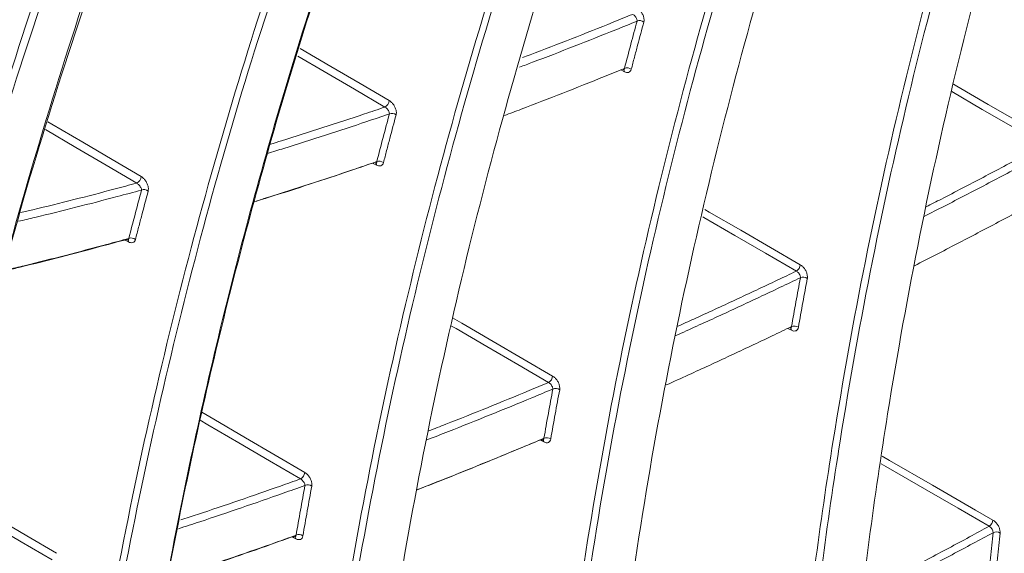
# Model space of a CAD drawing. Header units: millimetres. Extents: x 0 to 1118, y 0 to 864.
# Tile 193 of 256: x 902.45 to 912.18, y 104.64 to 109.91. Entities that reach past the tile are written whole.
import ezdxf

# ---------------------------------------------------------------- set-up
doc = ezdxf.new("R2010")
doc.units = ezdxf.units.MM

msp = doc.modelspace()

# ---------------------------------------------------------------- linework, layer by layer
at = {"color": 9, "linetype": 'Continuous', "lineweight": 15}
for p, q in [((908.4261, 109.4), (908.3898, 109.4183)), ((905.9779, 108.4767), (905.9383, 108.4968)), ((903.5273, 107.7164), (903.4833, 107.7387)), ((910.0764, 106.8433), (910.0405, 106.8614)), ((907.6294, 105.7385), (907.5909, 105.7579)), ((905.1801, 104.78), (905.1384, 104.8011))]:
    msp.add_line(p, q, dxfattribs=at)
at = {"color": 9, "linetype": 'Continuous', "lineweight": 15, "flags": 128}
for points in [[(906.0589, 109.0502), (905.7584, 109.2262), (905.458, 109.4022), (905.1994, 109.5535)], [(905.2231, 109.6294), (905.5255, 109.4522), (905.8134, 109.2836), (906.1013, 109.1151)], [(908.4142, 109.4233), (908.417, 109.4216), (908.4179, 109.4209)], [(911.6764, 109.2767), (911.7095, 109.2575), (912.0218, 109.0769), (912.2351, 108.9536), (912.4483, 108.8303), (912.6083, 108.7378)], [(912.5718, 108.6756), (912.2672, 108.8518), (911.9625, 109.028), (911.66, 109.2029)], [(902.7303, 108.9055), (902.7692, 108.8826), (903.0758, 108.7022), (903.3634, 108.5329), (903.651, 108.3637)], [(903.6068, 108.2983), (903.3064, 108.475), (903.006, 108.6518), (902.7056, 108.8286), (902.705, 108.8289)], [(909.2213, 108.038), (909.265, 108.0126), (909.5772, 107.8314), (909.8703, 107.6613), (910.1635, 107.4912)], [(910.1252, 107.4281), (909.8206, 107.605), (909.5159, 107.7818), (909.2112, 107.9586), (909.2023, 107.9638)], [(906.728, 106.9662), (906.8183, 106.9136), (907.1304, 106.7318), (907.4234, 106.561), (907.7165, 106.3903)], [(907.6764, 106.3265), (907.3718, 106.504), (907.0671, 106.6815), (906.7624, 106.859), (906.7117, 106.8885)], [(910.0644, 106.8668), (910.0665, 106.8656), (910.0684, 106.8642)], [(905.2252, 105.3731), (904.9205, 105.5513), (904.6159, 105.7296), (904.3112, 105.9078), (904.2327, 105.9537)], [(904.2496, 106.0329), (904.3692, 105.9629), (904.6812, 105.7804), (904.9741, 105.609), (905.267, 105.4376)], [(910.9731, 105.5985), (911.046, 105.5563), (911.4713, 105.3103), (911.8967, 105.0644), (912.0669, 104.9659)], [(912.0305, 104.904), (911.7222, 105.0823), (911.4139, 105.2606), (911.0096, 105.4944), (910.9631, 105.5212)], [(902.7713, 104.5719), (902.4667, 104.7509), (902.162, 104.9299), (901.8573, 105.109), (901.7521, 105.1708)], [(901.772, 105.2498), (901.9175, 105.1644), (902.2294, 104.9811), (902.5222, 104.8091), (902.815, 104.637)]]:
    msp.add_lwpolyline(points, dxfattribs=at)
at = {"color": 7, "linetype": 'Continuous', "lineweight": 15}
for centre, radius, start, end in [((908.5768, 109.8419), 0.0639, 49.89176, 113.62546), ((908.4528, 109.3746), 0.0643, 50.32866, 113.76678), ((906.0225, 109.1203), 0.079, 297.49258, 356.20498), ((906.129, 108.9236), 0.0642, 50.04003, 112.92793), ((906.0045, 108.4514), 0.0645, 50.47341, 113.10182), ((903.5733, 108.3686), 0.0779, 295.43227, 356.39275), ((903.6787, 108.1702), 0.0645, 50.21613, 112.22945), ((903.5538, 107.6913), 0.0648, 50.64595, 112.43679), ((910.0828, 107.497), 0.0809, 301.63999, 355.85477), ((910.1936, 107.3027), 0.0667, 53.39329, 115.19084), ((910.1059, 106.8182), 0.0672, 53.92008, 115.31161), ((907.6365, 106.396), 0.0801, 299.85815, 355.94819), ((907.7465, 106.2009), 0.0669, 53.49289, 114.73589), ((907.6589, 105.7134), 0.0674, 54.01715, 114.88749), ((905.188, 105.4431), 0.0793, 298.02755, 356.07451), ((905.2971, 105.2469), 0.0671, 53.61902, 114.28402), ((911.9855, 104.9721), 0.0816, 303.45789, 355.68605), ((905.2095, 104.7551), 0.0676, 54.14115, 114.46735), ((912.0997, 104.7779), 0.0707, 57.83091, 116.39835)]:
    msp.add_arc(centre, radius, start, end, dxfattribs=at)
at = {"color": 9, "linetype": 'Continuous', "lineweight": 15}
for centre, radius, start, end in [((908.3975, 109.4009), 0.0286, 358.06412, 41.83749), ((905.9525, 108.4785), 0.0255, 356.0795, 57.76381), ((903.5028, 107.7186), 0.0245, 354.75668, 58.89753), ((910.0479, 106.8444), 0.0285, 357.83183, 42.22969), ((907.6042, 105.7404), 0.0254, 355.75674, 58.34744), ((905.1547, 104.7818), 0.0254, 355.85984, 58.12039)]:
    msp.add_arc(centre, radius, start, end, dxfattribs=at)
at = {"color": 7, "linetype": 'Continuous', "lineweight": 15}
for points, knots in [([(906.162, 123.7742), (905.2585, 123.1633), (903.4455, 121.9376), (901.0518, 119.9464), (898.9211, 117.8861), (897.0644, 115.7562), (895.436, 113.5043), (894.0921, 111.1677), (893.0282, 108.7823), (892.5932, 107.191), (892.3747, 106.3916)], [0, 0, 0, 0, 0.130981, 0.262824, 0.383159, 0.504312, 0.62825, 0.753257, 0.876035, 1, 1, 1, 1]), ([(894.5352, 107.2968), (894.5352, 107.2968), (894.7016, 107.9336), (895.1064, 109.2144), (895.9284, 111.1405), (896.9647, 113.0608), (898.274, 115.054), (899.8782, 117.0884), (901.8408, 119.1788), (904.0887, 121.2069), (905.7695, 122.4935), (906.6447, 123.1107), (906.6447, 123.1107)], [0, 0, 0, 0, 0.000001, 0.110599, 0.221888, 0.335251, 0.449288, 0.5812, 0.714035, 0.856533, 0.999999, 1, 1, 1, 1]), ([(906.6918, 123.064), (905.8417, 122.4363), (904.1357, 121.1769), (901.9051, 119.1489), (899.9368, 117.0611), (898.3489, 115.0488), (897.054, 113.0861), (896.0253, 111.191), (895.1754, 109.2498), (894.7909, 107.9417), (894.598, 107.2855)], [0, 0, 0, 0, 0.142525, 0.285991, 0.417919, 0.550745, 0.661409, 0.772687, 0.885977, 1, 1, 1, 1]), ([(895.13, 107.5119), (895.3342, 108.188), (895.7442, 109.5451), (896.6718, 111.5897), (897.8281, 113.626), (899.2339, 115.6388), (900.8656, 117.5997), (902.7235, 119.4953), (904.7759, 121.3159), (906.296, 122.4354), (907.0582, 122.9967)], [0, 0, 0, 0, 0.1199702, 0.2408114, 0.3642746, 0.488588, 0.6145624, 0.7413129, 0.8703049, 1, 1, 1, 1]), ([(897.3589, 108.559), (897.3589, 108.559), (897.4992, 109.0332), (897.8208, 109.9846), (898.4252, 111.4138), (899.1507, 112.8404), (900.14, 114.5006), (901.4667, 116.3719), (903.241, 118.4547), (905.2965, 120.4883), (906.8466, 121.7877), (907.6577, 122.4142), (907.6577, 122.4142)], [0, 0, 0, 0, 0.000001, 0.095614, 0.191564, 0.288515, 0.385792, 0.533518, 0.682278, 0.8406, 0.999999, 1, 1, 1, 1]), ([(907.7078, 122.3709), (906.922, 121.7357), (905.3453, 120.461), (903.3069, 118.4285), (901.5269, 116.3479), (900.207, 114.4875), (899.2222, 112.8391), (898.5007, 111.4233), (897.8847, 109.9898), (897.576, 109.0279), (897.4217, 108.547)], [0, 0, 0, 0, 0.158348, 0.317744, 0.465485, 0.614233, 0.710022, 0.805809, 0.902905, 1, 1, 1, 1]), ([(897.9509, 108.775), (898.1779, 109.448), (898.6337, 110.799), (899.6261, 112.812), (900.833, 114.7952), (902.1604, 116.5907), (903.5439, 118.2026), (904.9402, 119.6388), (906.4478, 121.0299), (907.5446, 121.9061), (908.093, 122.3442)], [0, 0, 0, 0, 0.138662, 0.278334, 0.416981, 0.556523, 0.666638, 0.776757, 0.888377, 1, 1, 1, 1]), ([(910.5292, 100.8967), (910.576, 101.7729), (910.6699, 103.5291), (910.9776, 105.8039), (911.3352, 107.7934), (911.8458, 110.0913), (912.6289, 112.8374), (913.7587, 115.9583), (914.671, 117.8713), (915.1279, 118.8295)], [0, 0, 0, 0, 0.126902, 0.25436, 0.347303, 0.440375, 0.627289, 0.813312, 1, 1, 1, 1]), ([(909.9965, 100.6315), (910.0424, 101.5083), (910.1346, 103.2658), (910.4402, 105.5427), (910.7962, 107.5347), (911.3054, 109.8357), (912.0841, 112.5887), (913.2224, 115.7028), (914.1069, 117.6483), (914.581, 118.5883), (914.581, 118.5883)], [0, 0, 0, 0, 0.12684, 0.254237, 0.347199, 0.440291, 0.627247, 0.813292, 0.999999, 1, 1, 1, 1]), ([(914.6459, 118.5739), (914.1916, 117.618), (913.2815, 115.7029), (912.1562, 112.5844), (911.3751, 109.836), (910.8661, 107.5368), (910.5098, 105.5444), (910.2039, 103.2659), (910.1119, 101.5103), (910.0658, 100.6307)], [0, 0, 0, 0, 0.1860729, 0.3727995, 0.558867, 0.6522811, 0.74582, 0.8726612, 1, 1, 1, 1]), ([(908.0786, 99.4918), (908.1099, 100.2231), (908.1727, 101.6879), (908.3984, 103.7084), (908.6875, 105.593), (909.1468, 107.9336), (909.8722, 110.7316), (910.938, 113.9146), (911.8079, 115.8723), (912.2437, 116.8528)], [0, 0, 0, 0, 0.110018, 0.220393, 0.317551, 0.414859, 0.610349, 0.804826, 1, 1, 1, 1]), ([(907.5455, 99.2266), (907.5756, 99.9582), (907.6359, 101.4237), (907.8584, 103.4461), (908.1446, 105.3336), (908.6011, 107.6786), (909.3205, 110.4851), (910.3927, 113.6636), (911.2341, 115.6542), (911.6861, 116.6181), (911.6861, 116.6181)], [0, 0, 0, 0, 0.109898, 0.220153, 0.317346, 0.414691, 0.610257, 0.80478, 0.999999, 1, 1, 1, 1]), ([(911.7504, 116.6038), (911.3179, 115.6249), (910.4514, 113.6637), (909.3922, 110.4819), (908.6706, 107.6804), (908.2143, 105.3374), (907.9276, 103.4477), (907.7051, 101.4231), (907.6449, 99.9592), (907.6148, 99.2261)], [0, 0, 0, 0, 0.194559, 0.389795, 0.58435, 0.682055, 0.779903, 0.88979, 1, 1, 1, 1]), ([(905.6276, 98.0874), (905.6451, 98.6943), (905.6801, 99.9096), (905.8359, 101.7103), (906.0621, 103.5068), (906.365, 105.2935), (906.7307, 107.0345), (907.2967, 109.2856), (908.1271, 111.9917), (908.9525, 113.9953), (909.366, 114.9988)], [0, 0, 0, 0, 0.094216, 0.188658, 0.289744, 0.391004, 0.492715, 0.59455, 0.796908, 1, 1, 1, 1]), ([(905.0948, 97.8215), (905.1109, 98.4284), (905.143, 99.6437), (905.2946, 101.4462), (905.5169, 103.2459), (905.8162, 105.0373), (906.1789, 106.7827), (906.7395, 109.041), (907.5744, 111.7445), (908.3701, 113.7812), (908.799, 114.7696), (908.799, 114.7696)], [0, 0, 0, 0, 0.0940406, 0.1883079, 0.2894435, 0.3907549, 0.4925212, 0.5944125, 0.7968389, 0.9999994, 1, 1, 1, 1]), ([(908.8628, 114.7555), (908.4532, 113.7532), (907.6326, 111.7449), (906.8088, 109.0375), (906.2481, 106.7848), (905.8865, 105.0454), (905.5864, 103.2519), (905.3636, 101.4483), (905.212, 99.6431), (905.1802, 98.4292), (905.1642, 97.8216)], [0, 0, 0, 0, 0.202472, 0.405647, 0.506838, 0.608147, 0.709863, 0.811747, 0.905769, 1, 1, 1, 1]), ([(903.1811, 96.6901), (903.1811, 96.6901), (903.181, 97.2759), (903.2079, 98.4333), (903.3199, 100.1277), (903.496, 101.7837), (903.7823, 103.762), (904.2218, 106.0266), (904.8601, 108.5388), (905.6095, 110.964), (906.2006, 112.4977), (906.4964, 113.2654)], [0, 0, 0, 0, 0.000001, 0.092596, 0.185407, 0.278753, 0.372238, 0.528217, 0.684622, 0.842155, 1, 1, 1, 1]), ([(906.5035, 113.3199), (906.5035, 113.3199), (906.1981, 112.5632), (905.6206, 111.0138), (904.865, 108.595), (904.2267, 106.0779), (903.787, 103.8163), (903.5001, 101.8419), (903.3246, 100.1892), (903.2063, 98.4912), (903.1903, 97.3176), (903.1823, 96.7302)], [0, 0, 0, 0, 0.0000006, 0.1575122, 0.3153246, 0.4713085, 0.6276881, 0.7203875, 0.8132142, 0.9065064, 1, 1, 1, 1]), ([(902.6496, 96.5595), (902.6702, 97.5096), (902.7051, 99.1143), (902.9178, 101.2685), (903.1686, 103.097), (903.4891, 104.8776), (903.9962, 107.1825), (904.7689, 109.9433), (905.5166, 112.0275), (905.9213, 113.0407), (905.9213, 113.0407)], [0, 0, 0, 0, 0.153088, 0.258581, 0.364281, 0.470511, 0.576882, 0.788049, 0.999999, 1, 1, 1, 1]), ([(905.9847, 113.0271), (905.5992, 112.0006), (904.8268, 109.944), (904.0652, 107.1802), (903.5583, 104.8818), (903.2388, 103.1079), (902.9872, 101.277), (902.774, 99.1174), (902.7395, 97.5091), (902.719, 96.5602)], [0, 0, 0, 0, 0.211223, 0.4231848, 0.5287477, 0.6344422, 0.7406044, 0.8469625, 1, 1, 1, 1]), ([(903.6438, 111.705), (903.6438, 111.705), (903.2623, 110.6737), (902.5628, 108.5438), (901.9025, 106.033), (901.6232, 104.5649), (901.5679, 104.2738)], [0, 0, 0, 0, 0.000001, 0.444103, 0.889783, 1, 1, 1, 1]), ([(900.7388, 96.0177), (900.7388, 96.0177), (900.7386, 96.622), (900.768, 97.8666), (900.895, 99.7084), (901.1035, 101.5523), (901.3815, 103.3505), (901.8381, 105.6852), (902.5424, 108.5003), (903.2712, 110.5994), (903.6363, 111.6509)], [0, 0, 0, 0, 0.000001, 0.10237, 0.213743, 0.32536, 0.437584, 0.549968, 0.774556, 1, 1, 1, 1]), ([(900.2073, 95.9201), (900.2146, 96.4781), (900.2305, 97.6848), (900.3545, 99.4797), (900.5551, 101.3179), (900.8269, 103.1096), (901.2738, 105.446), (901.9782, 108.2584), (902.6751, 110.3913), (903.0543, 111.4301), (903.0543, 111.4301)], [0, 0, 0, 0, 0.096139, 0.207923, 0.31995, 0.432586, 0.545381, 0.772257, 0.999999, 1, 1, 1, 1]), ([(903.1174, 111.4168), (902.7573, 110.3657), (902.0359, 108.2596), (901.3427, 105.445), (900.8959, 103.1157), (900.6252, 101.3312), (900.4238, 99.4905), (900.2995, 97.6891), (900.2839, 96.478), (900.2767, 95.9208)], [0, 0, 0, 0, 0.226941, 0.454688, 0.566556, 0.678572, 0.79112, 0.903895, 1, 1, 1, 1]), ([(908.5512, 109.9004), (908.5513, 109.9017), (908.5518, 109.9069), (908.5499, 109.9175), (908.5435, 109.9323), (908.5338, 109.9466), (908.5217, 109.9593), (908.513, 109.9649), (908.5087, 109.9676)], [0, 0, 0, 0, 0.065604, 0.257241, 0.447763, 0.634907, 0.818453, 1, 1, 1, 1]), ([(908.618, 109.8908), (908.6186, 109.8935), (908.6211, 109.9043), (908.6203, 109.927), (908.6113, 109.9582), (908.5951, 109.9882), (908.5736, 110.0147), (908.5573, 110.026), (908.5491, 110.0317)], [0, 0, 0, 0, 0.065324, 0.25523, 0.443828, 0.630238, 0.815089, 1, 1, 1, 1]), ([(908.4269, 109.4334), (908.4477, 109.513), (908.4887, 109.6692), (908.5306, 109.8244), (908.5512, 109.9004)], [0, 0, 0, 0, 0.509949, 1, 1, 1, 1]), ([(908.618, 109.8908), (908.5975, 109.8147), (908.5662, 109.6992), (908.525, 109.5434), (908.5042, 109.4638), (908.4938, 109.424)], [0, 0, 0, 0, 0.490052, 0.745025, 1, 1, 1, 1]), ([(907.2411, 108.9668), (907.296, 108.9874), (907.4878, 109.0595), (907.817, 109.1879), (908.1574, 109.3234), (908.3608, 109.4064), (908.4269, 109.4334)], [0, 0, 0, 0, 0.1392245, 0.4862253, 0.8332555, 1, 1, 1, 1]), ([(908.4172, 109.4201), (908.4195, 109.4212), (908.4246, 109.4237), (908.4261, 109.4299), (908.4269, 109.4334)], [0, 0, 0, 0, 0.44897, 1, 1, 1, 1]), ([(908.4177, 109.4194), (908.4185, 109.4198), (908.4206, 109.421), (908.4206, 109.4208), (908.4205, 109.4207)], [0, 0, 0, 0, 0.416907, 1, 1, 1, 1]), ([(908.4261, 109.4), (908.4325, 109.3973), (908.4471, 109.3912), (908.4677, 109.3922), (908.4854, 109.4026), (908.491, 109.4169), (908.4938, 109.424)], [0, 0, 0, 0, 0.206742, 0.469651, 0.734872, 1, 1, 1, 1]), ([(906.1702, 108.9728), (906.1708, 108.9757), (906.1733, 108.9869), (906.1724, 109.01), (906.1633, 109.0415), (906.147, 109.0717), (906.1256, 109.0981), (906.1094, 109.1094), (906.1013, 109.1151)], [0, 0, 0, 0, 0.068351, 0.260366, 0.449602, 0.634795, 0.817348, 1, 1, 1, 1]), ([(905.9792, 108.5108), (906, 108.5907), (906.041, 108.7485), (906.0832, 108.9053), (906.104, 108.9827)], [0, 0, 0, 0, 0.5066472, 1, 1, 1, 1]), ([(906.1702, 108.9728), (906.1494, 108.8955), (906.118, 108.7784), (906.0767, 108.6211), (906.0559, 108.5412), (906.0456, 108.5012)], [0, 0, 0, 0, 0.4933539, 0.7466763, 1, 1, 1, 1]), ([(906.104, 108.9827), (906.104, 108.9841), (906.1042, 108.9893), (906.1017, 109.0002), (906.0946, 109.015), (906.0844, 109.0292), (906.072, 109.0419), (906.0633, 109.0475), (906.0589, 109.0502)], [0, 0, 0, 0, 0.06913, 0.264669, 0.45727, 0.643427, 0.823361, 1, 1, 1, 1]), ([(905.9495, 108.5), (905.8777, 108.4754), (905.669, 108.4039), (905.3238, 108.2895), (905.0041, 108.1861), (904.8215, 108.1297), (904.7752, 108.1153)], [0, 0, 0, 0, 0.182962, 0.532085, 0.881238, 1, 1, 1, 1]), ([(904.7757, 108.1174), (904.8347, 108.1356), (905.0299, 108.1959), (905.3621, 108.3032), (905.7043, 108.4167), (905.9102, 108.4872), (905.9792, 108.5108)], [0, 0, 0, 0, 0.147574, 0.488011, 0.828476, 1, 1, 1, 1]), ([(905.9697, 108.497), (905.9722, 108.4982), (905.9774, 108.5008), (905.9786, 108.5073), (905.9792, 108.5108)], [0, 0, 0, 0, 0.475239, 1, 1, 1, 1]), ([(905.97, 108.4965), (905.9705, 108.4968), (905.9723, 108.4978), (905.9722, 108.4976), (905.9722, 108.4975)], [0, 0, 0, 0, 0.3071789, 1, 1, 1, 1]), ([(905.9779, 108.4767), (905.9842, 108.4741), (905.9988, 108.468), (906.0194, 108.469), (906.0371, 108.4795), (906.0428, 108.494), (906.0456, 108.5012)], [0, 0, 0, 0, 0.20284, 0.465759, 0.732965, 1, 1, 1, 1]), ([(903.6543, 108.2298), (903.6543, 108.2313), (903.6542, 108.2368), (903.651, 108.2479), (903.6433, 108.2629), (903.6325, 108.2772), (903.6199, 108.2899), (903.6111, 108.2955), (903.6068, 108.2983)], [0, 0, 0, 0, 0.074309, 0.274779, 0.469677, 0.654248, 0.829515, 1, 1, 1, 1]), ([(903.72, 108.2197), (903.7207, 108.2229), (903.7232, 108.2345), (903.7221, 108.2583), (903.7127, 108.2902), (903.6964, 108.3204), (903.6752, 108.3468), (903.6591, 108.358), (903.651, 108.3637)], [0, 0, 0, 0, 0.072814, 0.267528, 0.457418, 0.640869, 0.82036, 1, 1, 1, 1]), ([(903.529, 107.7512), (903.5498, 107.8318), (903.591, 107.9918), (903.6333, 108.1509), (903.6543, 108.2298)], [0, 0, 0, 0, 0.503479, 1, 1, 1, 1]), ([(903.72, 108.2197), (903.699, 108.1408), (903.6674, 108.0218), (903.6259, 107.8622), (903.6052, 107.7817), (903.5949, 107.7414)], [0, 0, 0, 0, 0.496522, 0.74826, 1, 1, 1, 1]), ([(911.2911, 107.4813), (911.3623, 107.5176), (911.5708, 107.6238), (911.9169, 107.8045), (912.2559, 107.9842), (912.4575, 108.0928), (912.5216, 108.1273)], [0, 0, 0, 0, 0.173517, 0.508649, 0.843805, 1, 1, 1, 1]), ([(903.5008, 107.7402), (903.4238, 107.7191), (903.2107, 107.6607), (902.8622, 107.5691), (902.5469, 107.4889), (902.368, 107.446), (902.3243, 107.4356)], [0, 0, 0, 0, 0.195523, 0.5417947, 0.8880964, 1, 1, 1, 1]), ([(902.3255, 107.4404), (902.3821, 107.454), (902.5739, 107.4998), (902.9019, 107.5832), (903.2465, 107.6738), (903.4558, 107.7311), (903.529, 107.7512)], [0, 0, 0, 0, 0.141638, 0.479892, 0.818176, 1, 1, 1, 1]), ([(903.5008, 107.7402), (903.5039, 107.7389), (903.5112, 107.7358), (903.5166, 107.7364), (903.5197, 107.7368)], [0, 0, 0, 0, 0.429826, 1, 1, 1, 1]), ([(903.5198, 107.7366), (903.52, 107.7367), (903.5214, 107.7375), (903.5214, 107.7373), (903.5214, 107.7371)], [0, 0, 0, 0, 0.152971, 1, 1, 1, 1]), ([(903.5273, 107.7164), (903.5334, 107.7138), (903.5478, 107.7077), (903.5685, 107.7086), (903.5864, 107.7193), (903.592, 107.734), (903.5949, 107.7414)], [0, 0, 0, 0, 0.197103, 0.460162, 0.730219, 1, 1, 1, 1]), ([(922.7536, 107.5144), (921.4862, 106.7804), (915.6207, 103.3831), (909.7387, 99.9951), (905.1276, 97.3391)], [0, 0, 0, 0, 0.216068, 1, 1, 1, 1]), ([(910.1652, 107.3631), (910.1652, 107.3636), (910.1656, 107.368), (910.1646, 107.3777), (910.159, 107.3926), (910.1498, 107.4071), (910.1381, 107.4199), (910.1295, 107.4254), (910.1252, 107.4281)], [0, 0, 0, 0, 0.023652, 0.220151, 0.41674, 0.612356, 0.806607, 1, 1, 1, 1]), ([(910.2333, 107.3563), (910.2335, 107.3573), (910.2351, 107.3665), (910.2346, 107.3866), (910.2258, 107.4176), (910.2096, 107.4477), (910.1881, 107.4742), (910.1717, 107.4855), (910.1635, 107.4912)], [0, 0, 0, 0, 0.023661, 0.219835, 0.41575, 0.610927, 0.805451, 1, 1, 1, 1]), ([(910.0771, 106.8789), (910.0918, 106.9612), (910.1205, 107.1231), (910.1504, 107.284), (910.1652, 107.3631)], [0, 0, 0, 0, 0.50826, 1, 1, 1, 1]), ([(910.2333, 107.3563), (910.226, 107.3168), (910.2112, 107.2377), (910.1892, 107.1176), (910.1673, 106.9958), (910.1527, 106.9136), (910.1454, 106.8725)], [0, 0, 0, 0, 0.245871, 0.491743, 0.74587, 1, 1, 1, 1]), ([(908.8391, 106.3023), (908.9125, 106.3353), (909.1233, 106.4302), (909.4718, 106.5915), (909.8111, 106.7513), (910.013, 106.8481), (910.0771, 106.8789)], [0, 0, 0, 0, 0.178067, 0.511325, 0.844607, 1, 1, 1, 1]), ([(910.0669, 106.8628), (910.0695, 106.8645), (910.0749, 106.8679), (910.0764, 106.8752), (910.0771, 106.8789)], [0, 0, 0, 0, 0.490209, 1, 1, 1, 1]), ([(910.067, 106.8626), (910.0699, 106.8632), (910.0729, 106.8639), (910.0715, 106.8642), (910.0714, 106.8642)], [0, 0, 0, 0, 0.937691, 1, 1, 1, 1]), ([(910.0764, 106.8433), (910.0765, 106.8432), (910.0848, 106.8391), (910.1013, 106.834), (910.1224, 106.837), (910.1387, 106.8496), (910.1432, 106.8649), (910.1454, 106.8725)], [0, 0, 0, 0, 0.003794, 0.251948, 0.500785, 0.750408, 1, 1, 1, 1]), ([(906.0424, 97.678), (906.914, 98.0276), (908.6574, 98.727), (911.2955, 100.004), (913.9405, 101.4424), (916.5855, 103.0578), (919.2237, 104.8268), (920.9672, 106.1404), (921.8388, 106.7971)], [0, 0, 0, 0, 0.16663, 0.333327, 0.499992, 0.666658, 0.833364, 1, 1, 1, 1]), ([(906.0424, 97.6781), (910.6506, 100.3356), (915.9186, 103.3737), (921.1797, 106.416), (921.8388, 106.7971)], [0, 0, 0, 0, 0.874734, 1, 1, 1, 1]), ([(907.7864, 106.2547), (907.7865, 106.2557), (907.7881, 106.2651), (907.7876, 106.2855), (907.7786, 106.3167), (907.7625, 106.3468), (907.741, 106.3733), (907.7247, 106.3846), (907.7165, 106.3903)], [0, 0, 0, 0, 0.024638, 0.222248, 0.418795, 0.613446, 0.806696, 1, 1, 1, 1]), ([(907.6305, 105.7745), (907.645, 105.8567), (907.6738, 106.0196), (907.7037, 106.1815), (907.7185, 106.2617)], [0, 0, 0, 0, 0.504849, 1, 1, 1, 1]), ([(907.7185, 106.2617), (907.7186, 106.2622), (907.7188, 106.2666), (907.7173, 106.2763), (907.7111, 106.2911), (907.7014, 106.3055), (907.6894, 106.3182), (907.6808, 106.3237), (907.6764, 106.3265)], [0, 0, 0, 0, 0.02473, 0.223771, 0.422025, 0.617408, 0.809607, 1, 1, 1, 1]), ([(907.7864, 106.2547), (907.7789, 106.2146), (907.7641, 106.1346), (907.742, 106.0134), (907.7201, 105.8912), (907.7057, 105.809), (907.6985, 105.7679)], [0, 0, 0, 0, 0.247576, 0.495154, 0.747576, 1, 1, 1, 1]), ([(907.5988, 105.761), (907.5256, 105.7302), (907.3163, 105.6423), (906.9712, 105.5007), (906.6352, 105.3654), (906.4355, 105.2875), (906.3714, 105.2625)], [0, 0, 0, 0, 0.178559, 0.510882, 0.843229, 1, 1, 1, 1]), ([(906.3717, 105.264), (906.4482, 105.2938), (906.6604, 105.3765), (907.0088, 105.5167), (907.3519, 105.6575), (907.5592, 105.7446), (907.6305, 105.7745)], [0, 0, 0, 0, 0.182761, 0.506559, 0.830379, 1, 1, 1, 1]), ([(907.5988, 105.761), (907.603, 105.7593), (907.6112, 105.7561), (907.6174, 105.7576), (907.6204, 105.7584)], [0, 0, 0, 0, 0.515195, 1, 1, 1, 1]), ([(907.6204, 105.7579), (907.623, 105.7585), (907.6258, 105.7591), (907.6245, 105.7594), (907.6244, 105.7594)], [0, 0, 0, 0, 0.923843, 1, 1, 1, 1]), ([(907.6294, 105.7385), (907.6295, 105.7384), (907.6378, 105.7343), (907.6542, 105.7292), (907.6754, 105.7322), (907.6917, 105.7449), (907.6962, 105.7602), (907.6985, 105.7679)], [0, 0, 0, 0, 0.002967, 0.249815, 0.498661, 0.749367, 1, 1, 1, 1]), ([(905.2695, 105.3081), (905.2695, 105.3087), (905.2695, 105.3132), (905.2675, 105.323), (905.2607, 105.3378), (905.2506, 105.3521), (905.2383, 105.3648), (905.2296, 105.3703), (905.2252, 105.3731)], [0, 0, 0, 0, 0.026928, 0.229592, 0.429937, 0.624683, 0.813844, 1, 1, 1, 1]), ([(905.3369, 105.301), (905.3371, 105.3021), (905.3388, 105.3118), (905.3381, 105.3325), (905.329, 105.364), (905.3128, 105.3942), (905.2915, 105.4206), (905.2752, 105.432), (905.267, 105.4376)], [0, 0, 0, 0, 0.026653, 0.226251, 0.42352, 0.617242, 0.808575, 1, 1, 1, 1]), ([(905.1815, 104.8166), (905.1959, 104.899), (905.2247, 105.0633), (905.2546, 105.2267), (905.2695, 105.3081)], [0, 0, 0, 0, 0.5015133, 1, 1, 1, 1]), ([(905.3369, 105.301), (905.3295, 105.2603), (905.3145, 105.179), (905.2925, 105.0564), (905.2706, 104.9334), (905.2563, 104.851), (905.2491, 104.8098)], [0, 0, 0, 0, 0.249244, 0.498489, 0.749244, 1, 1, 1, 1]), ([(912.0683, 104.8413), (912.0682, 104.8452), (912.0681, 104.8535), (912.0632, 104.8682), (912.0546, 104.8828), (912.0433, 104.8958), (912.0348, 104.9012), (912.0305, 104.904)], [0, 0, 0, 0, 0.1781063, 0.3836143, 0.5892268, 0.794695, 1, 1, 1, 1]), ([(912.1374, 104.8378), (912.1375, 104.8457), (912.1378, 104.8627), (912.129, 104.8925), (912.113, 104.9225), (912.0915, 104.949), (912.0751, 104.9603), (912.0669, 104.9659)], [0, 0, 0, 0, 0.178294, 0.383803, 0.589283, 0.79464, 1, 1, 1, 1]), ([(905.1512, 104.8032), (905.0809, 104.7779), (904.8732, 104.7033), (904.5287, 104.5829), (904.1897, 104.4671), (903.9881, 104.4009), (903.9233, 104.3796)], [0, 0, 0, 0, 0.171499, 0.506288, 0.841101, 1, 1, 1, 1]), ([(903.9301, 104.3855), (904.0058, 104.4104), (904.2181, 104.48), (904.5677, 104.5994), (904.9092, 104.7188), (905.114, 104.7923), (905.1815, 104.8166)], [0, 0, 0, 0, 0.1819029, 0.5101791, 0.8384793, 1, 1, 1, 1]), ([(905.1512, 104.8032), (905.1554, 104.8015), (905.1632, 104.7983), (905.1688, 104.7997), (905.1713, 104.8003)], [0, 0, 0, 0, 0.538673, 1, 1, 1, 1]), ([(905.1715, 104.7996), (905.1737, 104.8001), (905.1762, 104.8006), (905.175, 104.8009), (905.1749, 104.8009)], [0, 0, 0, 0, 0.906229, 1, 1, 1, 1]), ([(905.1801, 104.78), (905.1802, 104.78), (905.1883, 104.7759), (905.2047, 104.7707), (905.226, 104.7737), (905.2424, 104.7865), (905.2469, 104.8021), (905.2491, 104.8098)], [0, 0, 0, 0, 0.001031, 0.246139, 0.495198, 0.747666, 1, 1, 1, 1]), ([(912.0213, 104.3351), (912.0289, 104.4206), (912.0438, 104.5899), (912.0602, 104.7581), (912.0683, 104.8413)], [0, 0, 0, 0, 0.505471, 1, 1, 1, 1]), ([(912.1374, 104.8378), (912.1333, 104.7962), (912.1252, 104.7132), (912.1133, 104.5873), (912.1017, 104.4603), (912.0943, 104.3748), (912.0905, 104.3321)], [0, 0, 0, 0, 0.247265, 0.494533, 0.747265, 1, 1, 1, 1])]:
    msp.add_open_spline(points, degree=3, knots=knots, dxfattribs=at)
at = {"color": 9, "linetype": 'Continuous', "lineweight": 15}
for points, knots in [([(907.4188, 109.5396), (907.4436, 109.5489), (907.605, 109.6093), (907.9036, 109.7254), (908.2422, 109.8594), (908.444, 109.9413), (908.5087, 109.9676)], [0, 0, 0, 0, 0.068375, 0.445327, 0.822312, 1, 1, 1, 1]), ([(908.5512, 109.9004), (908.4811, 109.8719), (908.2737, 109.7876), (907.9294, 109.6513), (907.6123, 109.5282), (907.4325, 109.461), (907.3894, 109.4449)], [0, 0, 0, 0, 0.18073, 0.534673, 0.888647, 1, 1, 1, 1]), ([(906.104, 108.9827), (906.0295, 108.9574), (905.8182, 108.8856), (905.4708, 108.7715), (905.144, 108.6667), (904.954, 108.6086), (904.9, 108.5921)], [0, 0, 0, 0, 0.185156, 0.525104, 0.865082, 1, 1, 1, 1]), ([(904.9283, 108.683), (904.9652, 108.6943), (905.138, 108.7471), (905.4475, 108.8465), (905.7876, 108.9582), (905.9915, 109.0274), (906.0589, 109.0502)], [0, 0, 0, 0, 0.09832, 0.459976, 0.821663, 1, 1, 1, 1]), ([(911.4078, 108.0643), (911.4578, 108.0898), (911.6452, 108.1852), (911.97, 108.3547), (912.308, 108.5336), (912.5086, 108.6416), (912.5718, 108.6756)], [0, 0, 0, 0, 0.129075, 0.483087, 0.837124, 1, 1, 1, 1]), ([(912.6096, 108.61), (912.5444, 108.5749), (912.3417, 108.4657), (912.0016, 108.2857), (911.659, 108.107), (911.454, 108.0027), (911.3865, 107.9683)], [0, 0, 0, 0, 0.159776, 0.496997, 0.834243, 1, 1, 1, 1]), ([(902.4615, 108.0063), (902.5012, 108.0156), (902.6758, 108.0567), (902.9861, 108.1345), (903.3283, 108.223), (903.5354, 108.279), (903.6068, 108.2983)], [0, 0, 0, 0, 0.1043944, 0.4590301, 0.8136971, 1, 1, 1, 1]), ([(903.6543, 108.2298), (903.5742, 108.2081), (903.3581, 108.1496), (903.0069, 108.0587), (902.6822, 107.9774), (902.4935, 107.9331), (902.4398, 107.9204)], [0, 0, 0, 0, 0.197323, 0.532055, 0.866816, 1, 1, 1, 1]), ([(903.5197, 107.7368), (903.5198, 107.7368), (903.5234, 107.7368), (903.5274, 107.7414), (903.5285, 107.7479), (903.529, 107.7512)], [0, 0, 0, 0, 0.007383, 0.496343, 1, 1, 1, 1]), ([(908.9525, 106.8826), (909.0055, 106.9064), (909.1957, 106.9918), (909.5235, 107.1433), (909.8615, 107.3019), (910.0622, 107.398), (910.1252, 107.4281)], [0, 0, 0, 0, 0.135578, 0.48718, 0.838808, 1, 1, 1, 1]), ([(910.1652, 107.3631), (910.0987, 107.3313), (909.8946, 107.2335), (909.5529, 107.0731), (909.2092, 106.9144), (909.0032, 106.822), (908.9347, 106.7912)], [0, 0, 0, 0, 0.161869, 0.497241, 0.832638, 1, 1, 1, 1]), ([(907.7185, 106.2617), (907.6497, 106.2329), (907.4434, 106.1465), (907.0997, 106.006), (906.7539, 105.8673), (906.5458, 105.7866), (906.4748, 105.7591)], [0, 0, 0, 0, 0.1657087, 0.4970643, 0.8284444, 1, 1, 1, 1]), ([(906.4934, 105.848), (906.5493, 105.8696), (906.7421, 105.9445), (907.0725, 106.077), (907.411, 106.2155), (907.6125, 106.2997), (907.6764, 106.3265)], [0, 0, 0, 0, 0.1418328, 0.4899164, 0.8380259, 1, 1, 1, 1]), ([(907.6204, 105.7584), (907.6206, 105.7584), (907.6242, 105.7588), (907.6285, 105.764), (907.6298, 105.771), (907.6305, 105.7745)], [0, 0, 0, 0, 0.027449, 0.511397, 1, 1, 1, 1]), ([(904.0425, 104.968), (904.0971, 104.9858), (904.2882, 105.048), (904.6166, 105.1594), (904.9563, 105.2772), (905.1593, 105.3496), (905.2252, 105.3731)], [0, 0, 0, 0, 0.138926, 0.486025, 0.833149, 1, 1, 1, 1]), ([(905.2695, 105.3081), (905.1973, 105.2824), (904.9878, 105.2076), (904.6416, 105.0875), (904.2974, 104.9709), (904.0904, 104.9035), (904.0201, 104.8806)], [0, 0, 0, 0, 0.1730247, 0.5018713, 0.8307424, 1, 1, 1, 1]), ([(910.7994, 104.2538), (910.871, 104.2906), (911.0795, 104.3977), (911.4252, 104.5793), (911.764, 104.7598), (911.9658, 104.8689), (912.0305, 104.904)], [0, 0, 0, 0, 0.174509, 0.5084, 0.842311, 1, 1, 1, 1]), ([(905.1713, 104.8003), (905.1719, 104.8004), (905.1758, 104.8007), (905.1801, 104.806), (905.181, 104.813), (905.1815, 104.8166)], [0, 0, 0, 0, 0.071105, 0.531702, 1, 1, 1, 1]), ([(912.0683, 104.8413), (912.0018, 104.8053), (911.7982, 104.6951), (911.4575, 104.5136), (911.0972, 104.3244), (910.8741, 104.2098), (910.788, 104.1656)], [0, 0, 0, 0, 0.155679, 0.47699, 0.798322, 1, 1, 1, 1])]:
    msp.add_open_spline(points, degree=3, knots=knots, dxfattribs=at)

doc.saveas('drawing.dxf')
